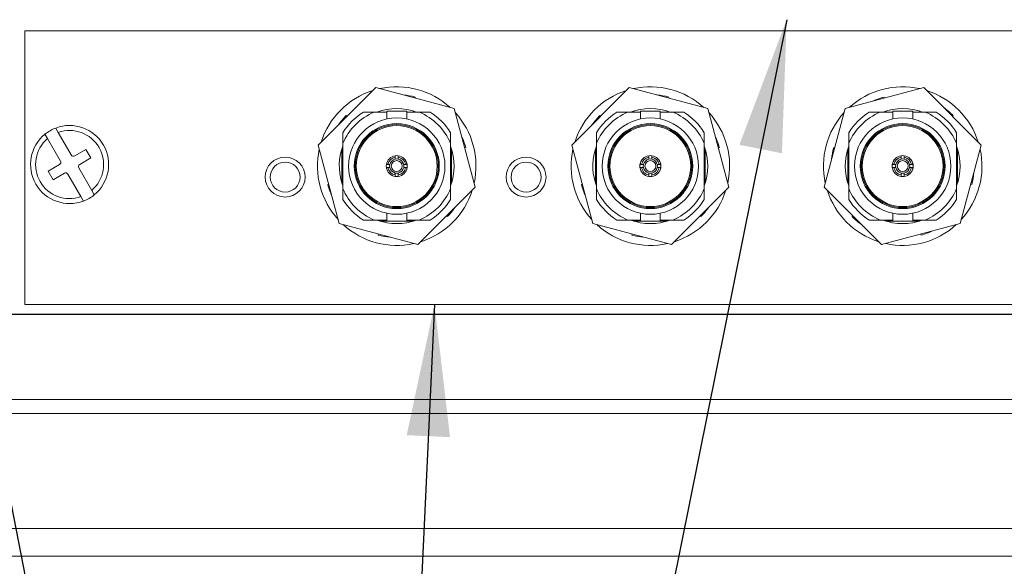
# Model space of a CAD drawing. Header units: millimetres. Extents: x 0 to 1118, y 0 to 864.
# Tile 91 of 256: x 161 to 185, y 400 to 414. Entities that reach past the tile are written whole.
import ezdxf

# ---------------------------------------------------------------- set-up
doc = ezdxf.new("R2010")
doc.units = ezdxf.units.MM
doc.dimstyles.new('SLDDIMSTYLE5', dxfattribs={"dimtxt": 0.18, "dimasz": 3.302, "dimexe": 0, "dimexo": 0.0625, "dimgap": 0, "dimtad": 0, "dimtih": 1, "dimtoh": 1, "dimdec": 0, "dimrnd": 1e-09, "dimzin": 0, "dimdsep": 46, "dimtxsty": 'Standard', "dimsah": 1, "dimcen": 0.09, "dimadec": 0, "dimazin": 0, "dimtfac": 3.302, "dimtdec": 0, "dimtofl": 0, "dimtmove": 0, "dimatfit": 3, "dimfxl": 1, "dimfrac": 2, "dimtolj": 1, "dimtzin": 0, "dimarcsym": 0})

msp = doc.modelspace()

# ---------------------------------------------------------------- linework, layer by layer
at = {"color": 7, "linetype": 'Continuous', "lineweight": 15}
for p, q in [((160.8722, 413.7512), (160.8722, 406.9012)), ((160.8722, 413.7512), (197.1222, 413.7512)), ((169.6617, 412.3282), (168.2226, 410.8891)), ((171.6275, 411.8014), (169.6617, 412.3282)), ((176.0117, 412.3282), (174.5726, 410.8891)), ((177.9775, 411.8014), (176.0117, 412.3282)), ((183.3834, 412.3282), (181.4176, 411.8014)), ((184.8225, 410.8891), (183.3834, 412.3282)), ((170.6514, 412.0902), (170.6446, 412.0648)), ((177.0014, 412.0902), (176.9946, 412.0648)), ((182.3937, 412.0902), (182.4005, 412.0648)), ((169.9384, 411.7374), (169.9384, 411.5431)), ((170.4384, 411.7374), (169.9384, 411.7374)), ((170.4384, 411.5424), (170.4384, 411.7374)), ((170.6114, 411.7374), (170.5975, 411.7374)), ((172.1542, 409.8356), (171.6275, 411.8014)), ((176.1293, 411.7374), (176.1154, 411.7374)), ((176.2884, 411.7374), (176.2884, 411.5431)), ((176.7884, 411.7374), (176.2884, 411.7374)), ((176.7884, 411.5424), (176.7884, 411.7374)), ((176.9614, 411.7374), (176.9475, 411.7374)), ((178.5042, 409.8356), (177.9775, 411.8014)), ((181.4176, 411.8014), (180.8909, 409.8356)), ((182.4476, 411.7374), (182.4337, 411.7374)), ((182.6067, 411.7374), (182.6067, 411.5431)), ((183.1067, 411.7374), (182.6067, 411.7374)), ((183.1067, 411.5424), (183.1067, 411.7374)), ((183.2797, 411.7374), (183.2657, 411.7374)), ((168.9235, 411.6273), (168.9421, 411.6086)), ((169.3532, 411.7124), (169.6259, 411.7124)), ((169.6259, 411.7124), (169.9384, 411.7124)), ((170.4384, 411.7124), (170.7509, 411.7124)), ((170.7509, 411.7124), (171.0237, 411.7124)), ((175.2735, 411.6273), (175.2921, 411.6086)), ((175.7032, 411.7124), (175.9759, 411.7124)), ((175.9759, 411.7124), (176.2884, 411.7124)), ((176.7884, 411.7124), (177.1009, 411.7124)), ((177.1009, 411.7124), (177.3737, 411.7124)), ((182.0214, 411.7124), (182.2942, 411.7124)), ((182.2942, 411.7124), (182.6067, 411.7124)), ((183.1067, 411.7124), (183.4192, 411.7124)), ((183.4192, 411.7124), (183.6919, 411.7124)), ((184.1216, 411.6273), (184.1029, 411.6086)), ((161.7135, 411.2051), (161.65, 411.3149)), ((161.3794, 411.1587), (161.4428, 411.0488)), ((161.4428, 411.0488), (161.7681, 410.4854)), ((162.0387, 410.6417), (161.7135, 411.2051)), ((168.8384, 411.1976), (168.8384, 410.9249)), ((171.5384, 411.1976), (171.5384, 410.9249)), ((175.1884, 411.1976), (175.1884, 410.9249)), ((177.8884, 411.1976), (177.8884, 410.9249)), ((181.5067, 411.1976), (181.5067, 410.9249)), ((184.2067, 411.1976), (184.2067, 410.9249)), ((162.4056, 410.7813), (162.1241, 410.6188)), ((162.5306, 410.5648), (162.4056, 410.7813)), ((168.2226, 410.8891), (168.7493, 408.9233)), ((168.7988, 410.7347), (168.8384, 410.8594)), ((168.8134, 410.7854), (168.8134, 409.9394)), ((168.8384, 409.7999), (168.8384, 410.9249)), ((171.5384, 410.9249), (171.5384, 409.7999)), ((171.5634, 409.9394), (171.5634, 410.7854)), ((171.9163, 410.8253), (171.8909, 410.8185)), ((174.5726, 410.8891), (175.0993, 408.9233)), ((175.1488, 410.7347), (175.1884, 410.8594)), ((175.1634, 410.7854), (175.1634, 409.9394)), ((175.1884, 409.7999), (175.1884, 410.9249)), ((177.8884, 410.9249), (177.8884, 409.7999)), ((177.9134, 409.9394), (177.9134, 410.7854)), ((178.2663, 410.8253), (178.2409, 410.8185)), ((181.1288, 410.8253), (181.1542, 410.8185)), ((181.4817, 410.7854), (181.4817, 409.9394)), ((181.5067, 409.7999), (181.5067, 410.9249)), ((184.2067, 410.9249), (184.2067, 409.7999)), ((184.2317, 409.9394), (184.2317, 410.7854)), ((184.2957, 408.9233), (184.8225, 410.8891)), ((162.2491, 410.4023), (162.5306, 410.5648)), ((170.1509, 410.5842), (170.1509, 410.6222)), ((170.1509, 410.5359), (170.1509, 410.5842)), ((170.2259, 410.5842), (170.2259, 410.6222)), ((170.2259, 410.5842), (170.2259, 410.5359)), ((176.5009, 410.5842), (176.5009, 410.6222)), ((176.5009, 410.5359), (176.5009, 410.5842)), ((176.5759, 410.5842), (176.5759, 410.6222)), ((176.5759, 410.5842), (176.5759, 410.5359)), ((182.8192, 410.5842), (182.8192, 410.6222)), ((182.8192, 410.5359), (182.8192, 410.5842)), ((182.8942, 410.5842), (182.8942, 410.6222)), ((182.8942, 410.5842), (182.8942, 410.5359)), ((161.7452, 410.4), (161.4638, 410.2375)), ((162.5515, 409.7535), (162.2262, 410.3169)), ((169.9666, 410.3999), (169.9286, 410.3999)), ((169.9666, 410.3249), (169.9286, 410.3249)), ((169.9666, 410.3999), (170.0149, 410.3999)), ((170.0149, 410.3249), (169.9666, 410.3249)), ((170.3619, 410.3999), (170.4103, 410.3999)), ((170.4103, 410.3249), (170.3619, 410.3249)), ((170.4103, 410.3999), (170.4482, 410.3999)), ((170.4103, 410.3249), (170.4482, 410.3249)), ((170.4509, 410.3624), (170.4353, 410.4408)), ((170.4375, 410.2949), (170.4509, 410.3624)), ((176.3166, 410.3999), (176.2786, 410.3999)), ((176.3166, 410.3249), (176.2786, 410.3249)), ((176.3166, 410.3999), (176.3649, 410.3999)), ((176.3649, 410.3249), (176.3166, 410.3249)), ((176.7119, 410.3999), (176.7603, 410.3999)), ((176.7603, 410.3249), (176.7119, 410.3249)), ((176.7603, 410.3999), (176.7982, 410.3999)), ((176.7603, 410.3249), (176.7982, 410.3249)), ((176.8009, 410.3624), (176.7853, 410.4408)), ((176.7901, 410.3082), (176.8009, 410.3624)), ((182.6348, 410.3999), (182.5969, 410.3999)), ((182.6348, 410.3249), (182.5969, 410.3249)), ((182.6348, 410.3999), (182.6832, 410.3999)), ((182.6832, 410.3249), (182.6348, 410.3249)), ((183.0302, 410.3999), (183.0785, 410.3999)), ((183.0785, 410.3249), (183.0302, 410.3249)), ((183.0785, 410.3999), (183.1165, 410.3999)), ((183.0785, 410.3249), (183.1165, 410.3249)), ((183.1192, 410.3624), (183.1036, 410.4408)), ((183.1057, 410.2949), (183.1192, 410.3624)), ((161.4638, 410.2375), (161.5888, 410.021)), ((161.5888, 410.021), (161.8702, 410.1835)), ((161.9556, 410.1607), (162.2809, 409.5973)), ((170.1509, 410.1405), (170.1509, 410.1889)), ((170.1509, 410.1405), (170.1509, 410.1026)), ((170.2259, 410.1889), (170.2259, 410.1405)), ((170.2259, 410.1405), (170.2259, 410.1026)), ((176.5009, 410.1405), (176.5009, 410.1889)), ((176.5009, 410.1405), (176.5009, 410.1026)), ((176.5759, 410.1889), (176.5759, 410.1405)), ((176.5759, 410.1405), (176.5759, 410.1026)), ((182.8192, 410.1405), (182.8192, 410.1889)), ((182.8192, 410.1405), (182.8192, 410.1026)), ((182.8942, 410.1889), (182.8942, 410.1405)), ((182.8942, 410.1405), (182.8942, 410.1026)), ((162.615, 409.6436), (162.5515, 409.7535)), ((168.4606, 409.8994), (168.486, 409.9062)), ((168.8384, 409.5271), (168.8384, 409.7999)), ((170.7152, 408.3966), (172.1542, 409.8356)), ((171.5384, 409.5271), (171.5384, 409.7999)), ((174.8106, 409.8994), (174.836, 409.9062)), ((175.1884, 409.5271), (175.1884, 409.7999)), ((177.0652, 408.3966), (178.5042, 409.8356)), ((177.8884, 409.5271), (177.8884, 409.7999)), ((180.8909, 409.8356), (182.3299, 408.3966)), ((181.5067, 409.5271), (181.5067, 409.7999)), ((184.2067, 409.5271), (184.2067, 409.7999)), ((184.5845, 409.8994), (184.5591, 409.9062)), ((162.2809, 409.5973), (162.3443, 409.4874)), ((169.9384, 409.1823), (169.9384, 408.9874)), ((170.4384, 408.9874), (170.4384, 409.1816)), ((171.4533, 409.0975), (171.4347, 409.1161)), ((176.2884, 409.1823), (176.2884, 408.9874)), ((176.7884, 408.9874), (176.7884, 409.1816)), ((177.8033, 409.0975), (177.7847, 409.1161)), ((181.5918, 409.0975), (181.6104, 409.1161)), ((182.6067, 409.1823), (182.6067, 408.9874)), ((183.1067, 408.9874), (183.1067, 409.1816)), ((168.7493, 408.9233), (170.7152, 408.3966)), ((169.3532, 409.0124), (169.6259, 409.0124)), ((169.9384, 409.0124), (169.6259, 409.0124)), ((169.7654, 408.9874), (169.9384, 408.9874)), ((169.9384, 408.9874), (170.4384, 408.9874)), ((170.7509, 409.0124), (170.4384, 409.0124)), ((170.4384, 408.9874), (170.6114, 408.9874)), ((171.0237, 409.0124), (170.7509, 409.0124)), ((175.0993, 408.9233), (177.0652, 408.3966)), ((175.7032, 409.0124), (175.9759, 409.0124)), ((176.2884, 409.0124), (175.9759, 409.0124)), ((176.1154, 408.9874), (176.2884, 408.9874)), ((176.2884, 408.9874), (176.7884, 408.9874)), ((177.1009, 409.0124), (176.7884, 409.0124)), ((176.7884, 408.9874), (176.9614, 408.9874)), ((177.3737, 409.0124), (177.1009, 409.0124)), ((182.0214, 409.0124), (182.2942, 409.0124)), ((182.6067, 409.0124), (182.2942, 409.0124)), ((182.3299, 408.3966), (184.2957, 408.9233)), ((182.4337, 408.9874), (182.6067, 408.9874)), ((182.6067, 408.9874), (183.1067, 408.9874)), ((183.4192, 409.0124), (183.1067, 409.0124)), ((183.1067, 408.9874), (183.2797, 408.9874)), ((183.6919, 409.0124), (183.4192, 409.0124)), ((169.7254, 408.6345), (169.7322, 408.6599)), ((176.0754, 408.6345), (176.0822, 408.6599)), ((183.3196, 408.6345), (183.3128, 408.6599)), ((160.8722, 406.9012), (197.1222, 406.9012)), ((124.1222, 406.6511), (197.3722, 406.6511))]:
    msp.add_line(p, q, dxfattribs=at)
at = {"color": 9, "linetype": 'Continuous', "lineweight": 0}
for p, q in [((196.8722, 406.6599), (124.6222, 406.6599)), ((197.3722, 404.5196), (124.1222, 404.5196)), ((197.3722, 404.1732), (124.1222, 404.1732)), ((197.3722, 401.2886), (124.1222, 401.2886)), ((197.3722, 400.5958), (124.1222, 400.5958))]:
    msp.add_line(p, q, dxfattribs=at)
at = {"color": 7, "linetype": 'Continuous', "lineweight": 15}
for centre, radius in [((170.1884, 410.3624), 1.2063), ((176.5384, 410.3624), 1.2063), ((182.8567, 410.3624), 1.2063), ((170.1884, 410.3624), 1.0637), ((170.1884, 410.3624), 1.0388), ((170.1884, 410.3624), 1.0126), ((176.5384, 410.3624), 1.0637), ((176.5384, 410.3624), 1.0388), ((176.5384, 410.3624), 1.0126), ((182.8567, 410.3624), 1.0637), ((182.8567, 410.3624), 1.0388), ((182.8567, 410.3624), 1.0126), ((167.3944, 410.0874), 0.5), ((170.1884, 410.3624), 0.1359), ((173.4269, 410.0874), 0.5), ((176.5384, 410.3624), 0.1359), ((182.8567, 410.3624), 0.1359), ((167.3944, 410.0874), 0.375), ((173.4269, 410.0874), 0.375)]:
    msp.add_circle(centre, radius, dxfattribs=at)
for centre, radius, start, end in [((170.1884, 410.3624), 1.985, 107.6117, 162.3883), ((170.1884, 410.3624), 1.985, 47.6117, 102.3883), ((176.5384, 410.3624), 1.985, 107.6117, 162.3883), ((176.5384, 410.3624), 1.985, 47.6117, 102.3883), ((182.8567, 410.3624), 1.985, 77.6117, 132.3883), ((182.8567, 410.3624), 1.985, 17.6117, 72.3883), ((170.1884, 410.3624), 1.7888, 75, 84.84053), ((176.5384, 410.3624), 1.7888, 75, 84.84053), ((182.8567, 410.3624), 1.7888, 105, 114.84053), ((170.1884, 410.3624), 1.4386, 69.78743, 110.21257), ((176.5384, 410.3624), 1.4386, 69.78743, 110.21257), ((182.8567, 410.3624), 1.4386, 69.78743, 110.21257), ((182.8567, 410.3624), 1.7888, 45, 54.84053), ((170.1884, 410.3624), 1.7888, 135, 144.84053), ((170.1884, 410.3624), 1.4625, 112.61986, 157.38014), ((170.1884, 410.3624), 1.5875, 121.74548, 148.25452), ((170.1884, 410.3624), 1.4625, 22.61986, 67.38014), ((170.1884, 410.3624), 1.5875, 31.74548, 58.25452), ((170.1884, 410.3624), 1.985, 347.6117, 42.3883), ((176.5384, 410.3624), 1.7888, 135, 144.84053), ((176.5384, 410.3624), 1.4625, 112.61986, 157.38014), ((176.5384, 410.3624), 1.5875, 121.74548, 148.25452), ((176.5384, 410.3624), 1.4625, 22.61986, 67.38014), ((176.5384, 410.3624), 1.5875, 31.74548, 58.25452), ((176.5384, 410.3624), 1.985, 347.6117, 42.3883), ((182.8567, 410.3624), 1.985, 137.6117, 192.3883), ((182.8567, 410.3624), 1.4625, 112.61986, 157.38014), ((182.8567, 410.3624), 1.5875, 121.74548, 148.25452), ((182.8567, 410.3624), 1.4625, 22.61986, 67.38014), ((182.8567, 410.3624), 1.5875, 31.74548, 58.25452), ((161.9972, 410.4012), 0.9775, 110.80201, 129.19799), ((161.9972, 410.4012), 0.9775, 309.19799, 110.80201), ((161.9972, 410.4012), 0.8525, 310.56113, 109.43887), ((161.9972, 410.4012), 0.9775, 129.19799, 290.80201), ((161.9972, 410.4012), 0.8525, 130.56113, 289.43887), ((170.1884, 410.3624), 1.7888, 15, 24.84053), ((176.5384, 410.3624), 1.7888, 15, 24.84053), ((170.1884, 410.3624), 1.985, 167.6117, 222.3883), ((170.1884, 410.3624), 1.4386, 339.78743, 20.21257), ((176.5384, 410.3624), 1.985, 167.6117, 222.3883), ((176.5384, 410.3624), 1.4386, 339.78743, 20.21257), ((182.8567, 410.3624), 1.7888, 165, 174.84053), ((182.8567, 410.3624), 1.4386, 159.78743, 200.21257), ((182.8567, 410.3624), 1.4386, 339.78743, 20.21257), ((182.8567, 410.3624), 1.985, 317.6117, 12.3883), ((162.0929, 410.6729), 0.0625, 210, 300), ((170.1884, 410.3624), 1.4386, 165, 200.21257), ((170.1884, 410.3624), 0.2625, 98.21321, 171.78679), ((170.1884, 410.3624), 0.225, 99.59407, 170.40593), ((170.1884, 410.3624), 0.1775, 102.19665, 167.80335), ((170.1884, 410.3624), 0.2625, 81.78679, 98.21321), ((170.1884, 410.3624), 0.1775, 77.80335, 102.19665), ((170.1884, 410.3624), 0.2625, 8.21321, 81.78679), ((170.1884, 410.3624), 0.225, 9.59407, 80.40593), ((170.1884, 410.3624), 0.1775, 12.19665, 77.80335), ((176.5384, 410.3624), 1.4386, 165, 200.21257), ((176.5384, 410.3624), 0.2625, 98.21321, 171.78679), ((176.5384, 410.3624), 0.225, 99.59407, 170.40593), ((176.5384, 410.3624), 0.1775, 102.19665, 167.80335), ((176.5384, 410.3624), 0.2625, 81.78679, 98.21321), ((176.5384, 410.3624), 0.1775, 77.80335, 102.19665), ((176.5384, 410.3624), 0.2625, 8.21321, 81.78679), ((176.5384, 410.3624), 0.225, 9.59407, 80.40593), ((176.5384, 410.3624), 0.1775, 12.19665, 77.80335), ((182.8567, 410.3624), 0.2625, 98.21321, 171.78679), ((182.8567, 410.3624), 0.225, 99.59407, 170.40593), ((182.8567, 410.3624), 0.1775, 102.19665, 167.80335), ((182.8567, 410.3624), 0.2625, 81.78679, 98.21321), ((182.8567, 410.3624), 0.1775, 77.80335, 102.19665), ((182.8567, 410.3624), 0.2625, 8.21321, 81.78679), ((182.8567, 410.3624), 0.225, 9.59407, 80.40593), ((182.8567, 410.3624), 0.1775, 12.19665, 77.80335), ((161.714, 410.4542), 0.0625, 300, 30), ((162.2804, 410.3482), 0.0625, 120, 210), ((170.1884, 410.3624), 0.2625, 171.78679, 188.21321), ((170.1884, 410.3624), 0.2625, 188.21321, 261.78679), ((170.1884, 410.3624), 0.225, 189.59407, 260.40593), ((170.1884, 410.3624), 0.1775, 167.80335, 192.19665), ((170.1884, 410.3624), 0.1775, 192.19665, 257.80335), ((170.1884, 410.3624), 0.2625, 278.21321, 351.78679), ((170.1884, 410.3624), 0.225, 279.59407, 350.40593), ((170.1884, 410.3624), 0.1775, 282.19665, 347.80335), ((170.1884, 410.3624), 0.1775, 347.80335, 12.19665), ((170.1884, 410.3624), 0.2625, 351.78679, 8.21321), ((176.5384, 410.3624), 0.2625, 171.78679, 188.21321), ((176.5384, 410.3624), 0.2625, 188.21321, 261.78679), ((176.5384, 410.3624), 0.225, 189.59407, 260.40593), ((176.5384, 410.3624), 0.1775, 167.80335, 192.19665), ((176.5384, 410.3624), 0.1775, 192.19665, 257.80335), ((176.5384, 410.3624), 0.225, 279.59407, 350.40593), ((176.5384, 410.3624), 0.1775, 282.19665, 347.80335), ((176.5384, 410.3624), 0.2625, 278.21321, 351.78679), ((176.5384, 410.3624), 0.1775, 347.80335, 12.19665), ((176.5384, 410.3624), 0.2625, 351.78679, 8.21321), ((182.8567, 410.3624), 0.2625, 171.78679, 188.21321), ((182.8567, 410.3624), 0.2625, 188.21321, 261.78679), ((182.8567, 410.3624), 0.225, 189.59407, 260.40593), ((182.8567, 410.3624), 0.1775, 167.80335, 192.19665), ((182.8567, 410.3624), 0.1775, 192.19665, 257.80335), ((182.8567, 410.3624), 0.225, 279.59407, 350.40593), ((182.8567, 410.3624), 0.1775, 282.19665, 347.80335), ((182.8567, 410.3624), 0.2625, 278.21321, 351.78679), ((182.8567, 410.3624), 0.1775, 347.80335, 12.19665), ((182.8567, 410.3624), 0.2625, 351.78679, 8.21321), ((161.9015, 410.1294), 0.0625, 30, 120), ((170.1884, 410.3624), 0.1775, 257.80335, 282.19665), ((170.1884, 410.3624), 0.2625, 261.78679, 278.21321), ((176.5384, 410.3624), 0.1775, 257.80335, 282.19665), ((176.5384, 410.3624), 0.2625, 261.78679, 278.21321), ((182.8567, 410.3624), 0.1775, 257.80335, 282.19665), ((182.8567, 410.3624), 0.2625, 261.78679, 278.21321), ((182.8567, 410.3624), 1.7888, 345, 354.84053), ((170.1884, 410.3624), 1.7888, 195, 204.84053), ((170.1884, 410.3624), 1.4625, 202.61986, 247.38014), ((170.1884, 410.3624), 1.4625, 292.61986, 337.38014), ((170.1884, 410.3624), 1.985, 287.6117, 342.3883), ((176.5384, 410.3624), 1.7888, 195, 204.84053), ((176.5384, 410.3624), 1.4625, 202.61986, 247.38014), ((176.5384, 410.3624), 1.4625, 292.61986, 337.38014), ((176.5384, 410.3624), 1.985, 287.6117, 342.3883), ((182.8567, 410.3624), 1.985, 197.6117, 252.3883), ((182.8567, 410.3624), 1.4625, 202.61986, 247.38014), ((182.8567, 410.3624), 1.4625, 292.61986, 337.38014), ((161.9972, 410.4012), 0.9775, 290.80201, 309.19799), ((170.1884, 410.3624), 1.5875, 211.74548, 238.25452), ((170.1884, 410.3624), 1.5875, 301.74548, 328.25452), ((176.5384, 410.3624), 1.5875, 211.74548, 238.25452), ((176.5384, 410.3624), 1.5875, 301.74548, 328.25452), ((182.8567, 410.3624), 1.5875, 211.74548, 238.25452), ((182.8567, 410.3624), 1.5875, 301.74548, 328.25452), ((170.1884, 410.3624), 1.7888, 315, 324.84053), ((176.5384, 410.3624), 1.7888, 315, 324.84053), ((182.8567, 410.3624), 1.7888, 225, 234.84053), ((170.1884, 410.3624), 1.985, 227.6117, 282.3883), ((170.1884, 410.3624), 1.4386, 249.78743, 290.21257), ((176.5384, 410.3624), 1.985, 227.6117, 282.3883), ((176.5384, 410.3624), 1.4386, 249.78743, 290.21257), ((182.8567, 410.3624), 1.4386, 249.78743, 290.21257), ((182.8567, 410.3624), 1.985, 257.6117, 312.3883), ((170.1884, 410.3624), 1.7888, 255, 264.84053), ((176.5384, 410.3624), 1.7888, 255, 264.84053), ((182.8567, 410.3624), 1.7888, 285, 294.84053)]:
    msp.add_arc(centre, radius, start, end, dxfattribs=at)
for points, knots in [([(169.9393, 410.4299), (169.9328, 410.4074), (169.9187, 410.3587), (169.9335, 410.3101), (169.9415, 410.2839)], [0, 0, 0, 0, 0.4624915, 1, 1, 1, 1]), ([(176.2893, 410.4299), (176.282, 410.4074), (176.2706, 410.3724), (176.28, 410.3374), (176.2834, 410.3249)], [0, 0, 0, 0, 0.64281, 1, 1, 1, 1]), ([(182.6076, 410.4299), (182.6002, 410.4074), (182.5888, 410.3724), (182.5983, 410.3374), (182.6016, 410.3249)], [0, 0, 0, 0, 0.64281, 1, 1, 1, 1])]:
    msp.add_open_spline(points, degree=3, knots=knots, dxfattribs=at)

# ---------------------------------------------------------------- leaders
at = {"color": 7, "linetype": 'Continuous', "lineweight": 0}
for points in [[(156.7626, 421.1512), (168.9066, 359.1112), (162.556, 359.1112)], [(149.0394, 414.0262), (168.9066, 359.1112), (162.556, 359.1112)], [(179.9522, 414.0262), (168.9066, 359.1112), (162.556, 359.1112)], [(142.8603, 406.9012), (168.9066, 359.1112), (162.556, 359.1112)], [(171.1341, 406.9012), (168.9066, 359.1112), (162.556, 359.1112)]]:
    msp.add_leader(points, dimstyle='SLDDIMSTYLE5', dxfattribs=at)

doc.saveas('drawing.dxf')
